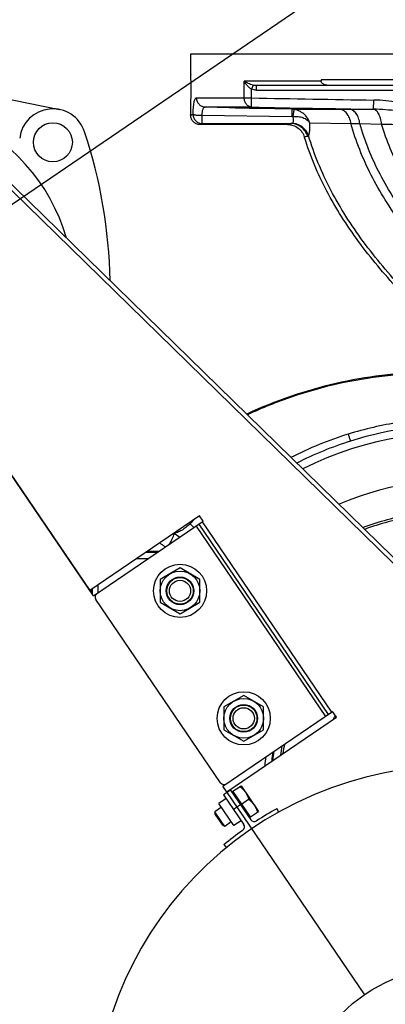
# Model space of a CAD drawing. Header units: inches. Extents: x 0 to 34, y 0 to 22.
# Tile 104 of 164: x 22.9 to 24.1, y 4.4 to 7.9. Entities that reach past the tile are written whole.
import ezdxf

# ---------------------------------------------------------------- set-up
doc = ezdxf.new("R2010")
doc.units = ezdxf.units.IN
doc.header["$LTSCALE"] = 1.87
doc.header["$MEASUREMENT"] = 0
doc.layers.get('0').update_dxf_attribs({"linetype": 'CONTINUOUS'})
doc.layers.add('3_ALL_AXES', color=7, linetype='CONTINUOUS')
doc.layers.add('7_ALL_FEATURES', color=7, linetype='CONTINUOUS')
doc.styles.get("Standard").update_dxf_attribs({"font": 'txt', "width": 0.8})
doc.dimstyles.new('DIMSTYLE_1', dxfattribs={"dimtxt": 0.14, "dimasz": 0.156, "dimexe": 0.125, "dimexo": 0.0625, "dimgap": 0.07, "dimtad": 0, "dimtih": 1, "dimtoh": 1, "dimlfac": 4, "dimzin": 4, "dimdsep": 46, "dimtxsty": 'Standard', "dimblk": '_FILLED', "dimblk1": '_FILLED', "dimblk2": '_FILLED', "dimcen": 0.09, "dimadec": 0, "dimazin": 0, "dimtp": 0.001, "dimtm": 0.001, "dimtfac": 1, "dimtofl": 0, "dimtmove": 0, "dimatfit": 3, "dimldrblk": '_FILLED', "dimfxl": 0, "dimtolj": 1, "dimtzin": 4, "dimarcsym": 0})

# ---------------------------------------------------------------- blocks, each defined once
blk = doc.blocks.new('_FILLED')
at = {"color": 0, "linetype": 'ByBlock'}
blk.add_solid([(0, 0), (-1, 0.2), (-1, -0.2)], dxfattribs=at)
blk = doc.blocks.new('*D16')
at = {"color": 2, "linetype": 'Continuous'}
for p, q in [((22.4309, 6.9843), (25.7027, 9.2101)), ((25.5993, 9.1398), (26.5115, 7.799)), ((27.6142, 6.1782), (26.8449, 7.309)), ((24.4458, 4.0226), (27.7176, 6.2485))]:
    blk.add_line(p, q, dxfattribs=at)
at = {"color": 2, "linetype": 'Continuous', "xscale": 0.156, "yscale": 0.156, "zscale": 0.156}
for p, rotation in [((25.5993, 9.1398), 124.2289551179), ((27.6142, 6.1782), 304.2289551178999)]:
    blk.add_blockref('_FILLED', p, dxfattribs=dict(at, rotation=rotation))
at = {"color": 2, "linetype": 'Continuous', "insert": (26.4948, 7.729), "char_height": 0.14, "width": 0.784, "attachment_point": 2, "line_spacing_factor": 0.9}
blk.add_mtext('14.33\\P[363,9]', dxfattribs=at)

msp = doc.modelspace()

# ---------------------------------------------------------------- linework, layer by layer
at = {"color": 7, "linetype": 'Continuous'}
for p, q in [((23.4567, 7.7822), (23.4567, 7.7119)), ((25.3316, 7.7822), (23.4567, 7.7822)), ((23.4567, 7.7119), (23.4568, 7.7093)), ((23.6462, 7.6276), (23.6462, 7.6867)), ((23.9179, 7.6867), (23.6462, 7.6867)), ((23.9179, 7.6912), (23.9179, 7.6867)), ((24.8704, 7.6912), (23.9179, 7.6912)), ((23.6772, 7.6724), (23.6721, 7.6581)), ((23.6721, 7.6276), (23.6721, 7.6581)), ((23.6892, 7.6552), (23.6892, 7.671)), ((23.6892, 7.6552), (25.1421, 7.6552)), ((25.0991, 7.671), (23.6895, 7.671)), ((23.4772, 7.6276), (23.6721, 7.6276)), ((23.6715, 7.5952), (23.6721, 7.6276)), ((24.1032, 7.5876), (24.1036, 7.6201)), ((23.4568, 7.6052), (23.4567, 7.6025)), ((23.4567, 7.6025), (23.4567, 7.566)), ((23.6715, 7.5952), (23.5082, 7.5952)), ((23.5927, 7.593), (23.5082, 7.5952)), ((23.605, 7.5927), (23.5927, 7.593)), ((23.6942, 7.5904), (23.6903, 7.5905)), ((23.8146, 7.5874), (23.6942, 7.5904)), ((23.8146, 7.5874), (23.814, 7.5621)), ((23.8146, 7.5874), (23.9818, 7.5875)), ((23.9818, 7.5875), (24.0165, 7.5876)), ((24.0165, 7.5876), (24.1008, 7.5876)), ((24.1008, 7.5876), (24.1032, 7.5876)), ((23.4977, 7.5368), (23.4976, 7.5661)), ((23.4976, 7.5661), (23.814, 7.5621)), ((23.799, 7.5335), (23.4892, 7.5335)), ((23.4977, 7.5368), (23.8111, 7.5368)), ((23.8772, 7.5393), (24.0229, 7.5371)), ((24.0229, 7.5371), (24.0544, 7.5366)), ((24.0544, 7.5366), (24.131, 7.5352)), ((23.8593, 7.4873), (23.8588, 7.4891)), ((23.863, 7.491), (23.8698, 7.492)), ((23.4516, 6.1276), (23.4546, 6.1244)), ((23.4546, 6.1244), (23.4715, 6.1413)), ((23.4546, 6.1244), (23.4682, 6.1106)), ((23.399, 6.0914), (23.4182, 6.0766)), ((23.5818, 5.1548), (23.556, 5.1372)), ((23.6094, 5.0587), (23.556, 5.1372)), ((23.6352, 5.0762), (23.6094, 5.0587))]:
    msp.add_line(p, q, dxfattribs=at)
for centre, radius, start, end in [((22.5195, 7.6572), 0.9388, 356.8215, 3.1796), ((24.785, 59.162), 51.5464, 268.76286, 269.24257), ((24.7837, 59.1162), 51.5331, 268.76329, 269.24343), ((23.813, 7.5255), 0.0619, 81.4632, 88.5069), ((23.8132, 7.4977), 0.0644, 85.9117, 89.3058), ((24.3942, 5.2322), 1.2411, 66.1549, 107.4715), ((24.3853, 5.2357), 1.261, 107.1619, 117.0943), ((24.3942, 5.2322), 1.2136, 338.2464, 116.5087), ((24.3937, 5.234), 1.2392, 107.474, 116.9769), ((24.3942, 5.2322), 1.0462, 343.1769, 113.2357), ((24.3942, 5.2322), 0.9379, 99.5877, 110.5074), ((24.3942, 5.2322), 0.9301, 99.6404, 110.285), ((23.529, 6.2826), 0.2895, 231.2039, 233.8915), ((23.5045, 6.2494), 0.2481, 233.9398, 236.5739), ((23.1316, 6.2004), 0.2907, 329.1805, 329.8478), ((24.3942, 5.2325), 0.625, 170.0668, 173.0611)]:
    msp.add_arc(centre, radius, start, end, dxfattribs=at)
for points, knots in [([(23.6601, 7.6789), (23.6588, 7.6795), (23.654, 7.6819), (23.6495, 7.6846), (23.6462, 7.6867)], [0, 0, 0, 0, 0.266916, 1, 1, 1, 1]), ([(23.6568, 7.671), (23.6557, 7.6722), (23.6518, 7.6772), (23.6484, 7.6826), (23.6462, 7.6867)], [0, 0, 0, 0, 0.259306, 1, 1, 1, 1]), ([(23.9497, 7.671), (23.9465, 7.671), (23.9417, 7.6713), (23.9354, 7.6725), (23.9308, 7.6739), (23.9264, 7.6758), (23.9223, 7.6784), (23.9189, 7.6819), (23.9179, 7.6851), (23.9179, 7.6867)], [0, 0, 0, 0, 0.249816, 0.3748, 0.499815, 0.624822, 0.749915, 0.874996, 1, 1, 1, 1]), ([(23.6721, 7.6581), (23.6691, 7.6597), (23.6636, 7.6637), (23.6589, 7.6685), (23.6568, 7.671)], [0, 0, 0, 0, 0.50754, 1, 1, 1, 1]), ([(23.6772, 7.6724), (23.6741, 7.6732), (23.6683, 7.6751), (23.6627, 7.6776), (23.6601, 7.6789)], [0, 0, 0, 0, 0.520405, 1, 1, 1, 1]), ([(23.4655, 7.5692), (23.4656, 7.5732), (23.4658, 7.581), (23.4664, 7.5922), (23.4674, 7.6022), (23.4687, 7.6109), (23.4702, 7.6179), (23.4719, 7.6226), (23.4735, 7.6252), (23.4746, 7.6266), (23.4759, 7.6274), (23.4768, 7.6276), (23.4772, 7.6276)], [0, 0, 0, 0, 0.194638, 0.378436, 0.544475, 0.68777, 0.804754, 0.893636, 0.927856, 0.955955, 0.979248, 1, 1, 1, 1]), ([(23.4772, 7.6276), (23.4772, 7.6235), (23.4788, 7.6151), (23.4856, 7.6044), (23.4959, 7.5971), (23.5041, 7.5953), (23.5082, 7.5952)], [0, 0, 0, 0, 0.252511, 0.503577, 0.752559, 1, 1, 1, 1]), ([(23.6715, 7.5952), (23.6681, 7.5953), (23.6611, 7.5973), (23.6528, 7.6048), (23.6474, 7.6154), (23.6462, 7.6235), (23.6462, 7.6276)], [0, 0, 0, 0, 0.223704, 0.463994, 0.725175, 1, 1, 1, 1]), ([(24.4399, 7.5522), (24.4256, 7.5521), (24.3969, 7.556), (24.3623, 7.5653), (24.3348, 7.5734), (24.3073, 7.5815), (24.2591, 7.5956), (24.2034, 7.6094), (24.1466, 7.618), (24.118, 7.62), (24.1036, 7.6201)], [0, 0, 0, 0, 0.12501, 0.250036, 0.312528, 0.375029, 0.500035, 0.749975, 0.874989, 1, 1, 1, 1]), ([(23.4976, 7.5661), (23.4976, 7.57), (23.4979, 7.5756), (23.499, 7.5827), (23.5002, 7.587), (23.5017, 7.5906), (23.5035, 7.5932), (23.5057, 7.5948), (23.5074, 7.5952), (23.5082, 7.5952)], [0, 0, 0, 0, 0.351962, 0.507686, 0.643723, 0.757978, 0.851321, 0.92895, 1, 1, 1, 1]), ([(23.6689, 7.5926), (23.6648, 7.5927), (23.6563, 7.5929), (23.6435, 7.5933), (23.6327, 7.5935), (23.6242, 7.5937), (23.6183, 7.5938), (23.6128, 7.5939), (23.6078, 7.5939), (23.6035, 7.594), (23.6003, 7.594), (23.5981, 7.594), (23.5967, 7.594), (23.5955, 7.594), (23.5946, 7.594), (23.5938, 7.594), (23.5933, 7.594), (23.593, 7.594), (23.5929, 7.594), (23.5928, 7.594), (23.5928, 7.594), (23.5928, 7.5939)], [0, 0, 0, 0, 0.160778, 0.333291, 0.505807, 0.588375, 0.666589, 0.739079, 0.804649, 0.86215, 0.91058, 0.931151, 0.949167, 0.964536, 0.977187, 0.987084, 0.994196, 0.9967, 0.998497, 0.99959, 1, 1, 1, 1]), ([(23.5928, 7.5939), (23.5928, 7.5939), (23.5929, 7.5939), (23.593, 7.5939), (23.5934, 7.5939), (23.5938, 7.5938), (23.5943, 7.5938), (23.5953, 7.5937), (23.5968, 7.5937), (23.5989, 7.5936), (23.6014, 7.5935), (23.6044, 7.5934), (23.6077, 7.5932), (23.6114, 7.5931), (23.6169, 7.593), (23.6243, 7.5927), (23.6337, 7.5925), (23.6435, 7.5922), (23.6533, 7.592), (23.6627, 7.5918), (23.6701, 7.5916), (23.6756, 7.5915), (23.6793, 7.5915), (23.6826, 7.5914), (23.6856, 7.5914), (23.6881, 7.5914), (23.6902, 7.5914), (23.6917, 7.5914), (23.6927, 7.5914), (23.6932, 7.5914), (23.6937, 7.5914), (23.694, 7.5914), (23.6941, 7.5915), (23.6943, 7.5915), (23.6943, 7.5915)], [0, 0, 0, 0, 0.000654, 0.002488, 0.005512, 0.009719, 0.015101, 0.021647, 0.038188, 0.05919, 0.084421, 0.113641, 0.146598, 0.182958, 0.222355, 0.308776, 0.402537, 0.500047, 0.597559, 0.691326, 0.777749, 0.817146, 0.853503, 0.886456, 0.915668, 0.940887, 0.961875, 0.978399, 0.984936, 0.990308, 0.994506, 0.99752, 0.999346, 1, 1, 1, 1]), ([(23.6943, 7.5915), (23.6943, 7.5915), (23.6942, 7.5915), (23.6941, 7.5915), (23.694, 7.5916), (23.6937, 7.5916), (23.6932, 7.5916), (23.6925, 7.5917), (23.6915, 7.5917), (23.6903, 7.5918), (23.689, 7.5919), (23.6867, 7.592), (23.6835, 7.5921), (23.6792, 7.5922), (23.6742, 7.5924), (23.6707, 7.5925), (23.6689, 7.5926)], [0, 0, 0, 0, 0.001297, 0.004616, 0.010045, 0.017586, 0.038976, 0.068706, 0.106684, 0.152804, 0.206854, 0.268555, 0.413781, 0.586171, 0.782724, 1, 1, 1, 1]), ([(23.8222, 7.5867), (23.8221, 7.5867), (23.8221, 7.5864), (23.8219, 7.586), (23.8218, 7.5854), (23.8215, 7.5842), (23.8211, 7.5821), (23.8206, 7.5792), (23.8199, 7.5756), (23.8192, 7.5714), (23.8185, 7.5668), (23.818, 7.5636), (23.8178, 7.5619)], [0, 0, 0, 0, 0.009402, 0.02707, 0.052942, 0.086858, 0.178078, 0.298567, 0.445141, 0.614386, 0.80133, 1, 1, 1, 1]), ([(23.8772, 7.5393), (23.8753, 7.5453), (23.8697, 7.5569), (23.857, 7.5714), (23.8408, 7.582), (23.8285, 7.5858), (23.8222, 7.5867)], [0, 0, 0, 0, 0.248379, 0.498875, 0.7502, 1, 1, 1, 1]), ([(24.0229, 7.5371), (24.022, 7.5438), (24.0188, 7.5565), (24.0109, 7.5705), (24.0028, 7.579), (23.9962, 7.5836), (23.9892, 7.5866), (23.9842, 7.5874), (23.9818, 7.5875)], [0, 0, 0, 0, 0.289221, 0.553785, 0.67479, 0.788444, 0.896168, 1, 1, 1, 1]), ([(24.0544, 7.5366), (24.0536, 7.5433), (24.0507, 7.556), (24.0436, 7.5702), (24.036, 7.5789), (24.0299, 7.5836), (24.0233, 7.5866), (24.0187, 7.5875), (24.0165, 7.5876)], [0, 0, 0, 0, 0.297292, 0.565498, 0.685894, 0.797199, 0.901029, 1, 1, 1, 1]), ([(24.131, 7.5352), (24.1304, 7.542), (24.1288, 7.552), (24.1247, 7.5643), (24.121, 7.5721), (24.1166, 7.5785), (24.1118, 7.5834), (24.1065, 7.5866), (24.1026, 7.5875), (24.1008, 7.5876)], [0, 0, 0, 0, 0.318294, 0.46416, 0.597412, 0.71665, 0.821888, 0.914953, 1, 1, 1, 1]), ([(24.4399, 7.5431), (24.4257, 7.5431), (24.3972, 7.5453), (24.3551, 7.5522), (24.3132, 7.5601), (24.2714, 7.568), (24.2295, 7.5753), (24.1875, 7.5816), (24.1455, 7.5861), (24.1173, 7.5875), (24.1032, 7.5876)], [0, 0, 0, 0, 0.125626, 0.251177, 0.376588, 0.501798, 0.626763, 0.751454, 0.875859, 1, 1, 1, 1]), ([(23.4567, 7.566), (23.4567, 7.5663), (23.4572, 7.5668), (23.458, 7.5673), (23.459, 7.5677), (23.4602, 7.5681), (23.4624, 7.5686), (23.4642, 7.569), (23.4655, 7.5692)], [0, 0, 0, 0, 0.101813, 0.184814, 0.293418, 0.428796, 0.591516, 1, 1, 1, 1]), ([(23.4892, 7.5335), (23.4849, 7.5335), (23.4764, 7.5352), (23.4656, 7.5424), (23.4583, 7.5532), (23.4567, 7.5618), (23.4567, 7.566)], [0, 0, 0, 0, 0.250033, 0.500004, 0.749974, 1, 1, 1, 1]), ([(23.4655, 7.5692), (23.4655, 7.565), (23.4672, 7.5565), (23.4744, 7.5457), (23.4851, 7.5385), (23.4935, 7.5368), (23.4977, 7.5368)], [0, 0, 0, 0, 0.250969, 0.501501, 0.751162, 1, 1, 1, 1]), ([(23.4655, 7.5692), (23.4657, 7.5691), (23.4661, 7.5689), (23.4673, 7.5685), (23.4694, 7.568), (23.4726, 7.5675), (23.4765, 7.5671), (23.4812, 7.5667), (23.4883, 7.5663), (23.4938, 7.5661), (23.4976, 7.5661)], [0, 0, 0, 0, 0.018414, 0.043989, 0.116677, 0.216868, 0.341514, 0.486938, 0.648692, 1, 1, 1, 1]), ([(23.8149, 7.5377), (23.8155, 7.538), (23.8169, 7.5389), (23.8192, 7.5416), (23.8205, 7.5454), (23.8207, 7.5498), (23.8202, 7.5552), (23.8189, 7.5592), (23.8178, 7.5619)], [0, 0, 0, 0, 0.085919, 0.177879, 0.394489, 0.526232, 0.673067, 1, 1, 1, 1]), ([(23.8178, 7.5619), (23.824, 7.5623), (23.8361, 7.5623), (23.8532, 7.5587), (23.8676, 7.5512), (23.8747, 7.5435), (23.8772, 7.5393)], [0, 0, 0, 0, 0.280091, 0.542127, 0.780405, 1, 1, 1, 1]), ([(23.4892, 7.5335), (23.4891, 7.5338), (23.4896, 7.5343), (23.4904, 7.5348), (23.4913, 7.5352), (23.4926, 7.5356), (23.4947, 7.5362), (23.4964, 7.5365), (23.4977, 7.5368)], [0, 0, 0, 0, 0.10278, 0.185584, 0.293902, 0.429016, 0.59155, 1, 1, 1, 1]), ([(23.799, 7.5335), (23.7989, 7.5338), (23.7996, 7.5344), (23.8006, 7.5348), (23.802, 7.5352), (23.8037, 7.5356), (23.8068, 7.5362), (23.8093, 7.5366), (23.8111, 7.5368)], [0, 0, 0, 0, 0.081811, 0.160543, 0.268325, 0.405948, 0.573728, 1, 1, 1, 1]), ([(23.799, 7.5335), (23.8056, 7.5335), (23.8189, 7.5313), (23.8368, 7.522), (23.8509, 7.5076), (23.8568, 7.4955), (23.8588, 7.4891)], [0, 0, 0, 0, 0.250019, 0.500001, 0.749983, 1, 1, 1, 1]), ([(23.8111, 7.5368), (23.8114, 7.5368), (23.8127, 7.5369), (23.814, 7.5373), (23.8149, 7.5377)], [0, 0, 0, 0, 0.256037, 1, 1, 1, 1]), ([(23.8698, 7.492), (23.8679, 7.4984), (23.8622, 7.5105), (23.8483, 7.5251), (23.8308, 7.5345), (23.8176, 7.5368), (23.8111, 7.5368)], [0, 0, 0, 0, 0.252038, 0.502808, 0.75202, 1, 1, 1, 1]), ([(23.8731, 7.4944), (23.871, 7.5005), (23.865, 7.512), (23.8512, 7.5258), (23.834, 7.535), (23.8212, 7.5374), (23.8149, 7.5377)], [0, 0, 0, 0, 0.248847, 0.499642, 0.750633, 1, 1, 1, 1]), ([(23.8731, 7.4944), (23.8737, 7.4953), (23.8747, 7.4973), (23.8758, 7.501), (23.8767, 7.5056), (23.8776, 7.5132), (23.878, 7.5246), (23.8776, 7.5341), (23.8772, 7.5393)], [0, 0, 0, 0, 0.066208, 0.150146, 0.252184, 0.371778, 0.659207, 1, 1, 1, 1]), ([(25.1352, 6.2862), (25.1122, 6.3103), (25.0642, 6.3583), (24.9888, 6.4291), (24.9095, 6.5001), (24.7992, 6.596), (24.6583, 6.7158), (24.492, 6.8627), (24.3363, 7.0157), (24.2212, 7.1519), (24.1433, 7.2663), (24.0934, 7.3538), (24.0525, 7.4439), (24.0316, 7.5058), (24.0229, 7.5371)], [0, 0, 0, 0, 0.058947, 0.120056, 0.182986, 0.247342, 0.378609, 0.51042, 0.639785, 0.764662, 0.825196, 0.884489, 0.942669, 1, 1, 1, 1]), ([(25.1588, 6.3081), (25.1359, 6.3319), (25.0881, 6.3791), (25.013, 6.4488), (24.9342, 6.5187), (24.8247, 6.6128), (24.685, 6.7306), (24.5203, 6.8748), (24.3661, 7.025), (24.2519, 7.1587), (24.1745, 7.2709), (24.1249, 7.3568), (24.0841, 7.4451), (24.0631, 7.5059), (24.0544, 7.5366)], [0, 0, 0, 0, 0.059212, 0.12053, 0.183618, 0.24809, 0.37948, 0.511305, 0.640601, 0.765321, 0.825734, 0.884876, 0.942874, 1, 1, 1, 1]), ([(25.2143, 6.3593), (25.1915, 6.3822), (25.1443, 6.4278), (25.0444, 6.5183), (24.912, 6.6305), (24.7491, 6.7652), (24.5884, 6.9033), (24.4379, 7.0469), (24.3262, 7.1746), (24.2502, 7.2817), (24.2013, 7.3636), (24.1608, 7.4479), (24.1398, 7.5059), (24.131, 7.5352)], [0, 0, 0, 0, 0.059847, 0.121662, 0.249856, 0.381516, 0.51336, 0.642488, 0.766848, 0.826986, 0.885782, 0.943357, 1, 1, 1, 1]), ([(24.131, 7.5352), (24.1807, 7.5343), (24.2837, 7.5321), (24.3867, 7.5292), (24.4399, 7.5273)], [0, 0, 0, 0, 0.482675, 1, 1, 1, 1]), ([(23.8588, 7.4891), (23.8586, 7.4896), (23.8595, 7.4901), (23.8603, 7.4904), (23.8614, 7.4907), (23.8623, 7.4909), (23.863, 7.491)], [0, 0, 0, 0, 0.280443, 0.415942, 0.580708, 1, 1, 1, 1]), ([(24.3478, 6.7935), (24.2933, 6.8448), (24.1885, 6.9489), (24.0703, 7.0892), (23.9892, 7.2071), (23.9366, 7.2976), (23.8925, 7.3908), (23.8692, 7.4549), (23.8593, 7.4873)], [0, 0, 0, 0, 0.261767, 0.516039, 0.639947, 0.761762, 0.881662, 1, 1, 1, 1]), ([(23.8698, 7.492), (23.8704, 7.4921), (23.8718, 7.4927), (23.8727, 7.4938), (23.8731, 7.4944)], [0, 0, 0, 0, 0.448025, 1, 1, 1, 1]), ([(24.3703, 6.7873), (24.3148, 6.8397), (24.2078, 6.9458), (24.0871, 7.0887), (24.0045, 7.2089), (23.951, 7.3011), (23.9063, 7.396), (23.883, 7.4615), (23.8731, 7.4944)], [0, 0, 0, 0, 0.262042, 0.516501, 0.640404, 0.762135, 0.881875, 1, 1, 1, 1]), ([(24.2951, 6.6583), (24.186, 6.657), (23.9656, 6.6304), (23.7556, 6.5584), (23.6551, 6.5113)], [0, 0, 0, 0, 0.496, 1, 1, 1, 1]), ([(24.3098, 6.6548), (24.1986, 6.6548), (24.0304, 6.6358), (23.8142, 6.5753), (23.709, 6.533), (23.6576, 6.509)], [0, 0, 0, 0, 0.495516, 0.747024, 1, 1, 1, 1]), ([(24.7426, 6.4469), (24.6835, 6.4641), (24.5626, 6.4898), (24.3776, 6.5016), (24.1927, 6.4866), (24.0721, 6.4587), (24.0132, 6.4406)], [0, 0, 0, 0, 0.249754, 0.499708, 0.749802, 1, 1, 1, 1]), ([(24.0132, 6.4406), (24.0138, 6.4389), (24.0148, 6.4356), (24.0163, 6.4309), (24.0177, 6.4267), (24.0188, 6.4236), (24.0195, 6.4214), (24.02, 6.42), (24.0204, 6.4188), (24.0208, 6.4178), (24.0211, 6.4171), (24.0213, 6.4166), (24.0214, 6.4163), (24.0215, 6.4162), (24.0215, 6.4161), (24.0215, 6.416), (24.0216, 6.416)], [0, 0, 0, 0, 0.204094, 0.396101, 0.569241, 0.717892, 0.781829, 0.838229, 0.886636, 0.926693, 0.958203, 0.980986, 0.989054, 0.994886, 0.998487, 1, 1, 1, 1]), ([(23.4546, 6.1244), (23.4499, 6.1198), (23.4404, 6.1113), (23.4277, 6.1024), (23.4177, 6.097), (23.411, 6.094), (23.4048, 6.0921), (23.4009, 6.0914), (23.399, 6.0914)], [0, 0, 0, 0, 0.301824, 0.581054, 0.70583, 0.818059, 0.916332, 1, 1, 1, 1]), ([(23.383, 6.0544), (23.3852, 6.0581), (23.3891, 6.0652), (23.394, 6.0753), (23.397, 6.0829), (23.3985, 6.0881), (23.3989, 6.0903), (23.399, 6.0914)], [0, 0, 0, 0, 0.319096, 0.600626, 0.831022, 0.923656, 1, 1, 1, 1])]:
    msp.add_open_spline(points, degree=3, knots=knots, dxfattribs=at)
for points in [[(23.6892, 7.6552), (23.6834, 7.6552), (23.6776, 7.6562), (23.6721, 7.6581)], [(23.6892, 7.671), (23.6852, 7.671), (23.6811, 7.6714), (23.6772, 7.6724)]]:
    msp.add_open_spline(points, degree=3, dxfattribs=at)
at = {"layer": '3_ALL_AXES', "color": 7, "linetype": 'Continuous'}
for p, q in [((23.1137, 5.8694), (22.1089, 7.3462)), ((23.305, 6.028), (23.3468, 6.028)), ((23.4192, 5.9683), (23.3492, 5.9279)), ((23.4892, 5.9279), (23.4192, 5.9683)), ((23.3492, 5.9279), (23.3492, 5.8471)), ((23.4892, 5.8471), (23.4892, 5.9279)), ((23.1084, 5.8943), (23.1084, 5.8772)), ((23.3492, 5.8471), (23.4192, 5.8067)), ((23.4192, 5.8067), (23.4892, 5.8471)), ((23.6442, 5.5183), (23.5742, 5.4779)), ((23.7142, 5.4779), (23.6442, 5.5183)), ((23.5742, 5.4779), (23.5742, 5.3971)), ((23.7142, 5.3971), (23.7142, 5.4779)), ((23.5742, 5.3971), (23.6442, 5.3567)), ((23.6442, 5.3567), (23.7142, 5.3971)), ((23.5855, 5.176), (23.5707, 5.1977)), ((23.6026, 5.1776), (23.6349, 5.1996)), ((23.6059, 5.1798), (23.6674, 5.0894)), ((23.6349, 5.1996), (23.6964, 5.1091)), ((23.6366, 5.1346), (23.6616, 5.1516)), ((23.5651, 5.1238), (23.5418, 5.1079)), ((23.6641, 5.0872), (23.6964, 5.1091)), ((23.577, 5.0562), (23.5418, 5.1079)), ((23.5418, 5.1079), (23.5424, 5.0993)), ((23.5424, 5.0993), (23.5692, 5.06)), ((23.577, 5.0562), (23.5692, 5.06)), ((23.6003, 5.0721), (23.577, 5.0562))]:
    msp.add_line(p, q, dxfattribs=at)
for centre, radius in [((22.9698, 7.4708), 0.0689), ((23.4192, 5.8875), 0.0938), ((23.4192, 5.8875), 0.07), ((23.6442, 5.4375), 0.0938), ((23.6442, 5.4375), 0.07), ((24.3942, 3.9875), 0.5742)]:
    msp.add_circle(centre, radius, dxfattribs=at)
for centre, radius, start, end in [((22.3793, 6.9491), 0.6644, 16.0322, 119.5741), ((24.3946, 5.2318), 0.4786, 153.2044, 154.7484), ((24.3942, 5.21), 0.6559, 170.4431, 173.1755), ((24.3942, 5.21), 0.6784, 172.1991, 174.8379)]:
    msp.add_arc(centre, radius, start, end, dxfattribs=at)
for points, knots in [([(23.1049, 5.8919), (23.1052, 5.8908), (23.1063, 5.8864), (23.1071, 5.8819), (23.1076, 5.8786)], [0, 0, 0, 0, 0.250628, 1, 1, 1, 1]), ([(23.6308, 5.1968), (23.6327, 5.1954), (23.6363, 5.1925), (23.6414, 5.1877), (23.6461, 5.1826), (23.6489, 5.1789), (23.6502, 5.177)], [0, 0, 0, 0, 0.251417, 0.50175, 0.751149, 1, 1, 1, 1]), ([(23.6502, 5.177), (23.6515, 5.1751), (23.654, 5.1711), (23.657, 5.1648), (23.6596, 5.1583), (23.6609, 5.1539), (23.6616, 5.1516)], [0, 0, 0, 0, 0.248851, 0.498251, 0.748583, 1, 1, 1, 1]), ([(23.6616, 5.1516), (23.6634, 5.1502), (23.6671, 5.1473), (23.6722, 5.1425), (23.6769, 5.1374), (23.6797, 5.1337), (23.681, 5.1318)], [0, 0, 0, 0, 0.251418, 0.50175, 0.75115, 1, 1, 1, 1]), ([(23.681, 5.1318), (23.6823, 5.1298), (23.6847, 5.1259), (23.6878, 5.1196), (23.6903, 5.1131), (23.6917, 5.1086), (23.6923, 5.1064)], [0, 0, 0, 0, 0.248851, 0.49825, 0.748582, 1, 1, 1, 1])]:
    msp.add_open_spline(points, degree=3, knots=knots, dxfattribs=at)
at = {"layer": '7_ALL_FEATURES', "color": 7, "linetype": 'Continuous'}
for p, q in [((22.5299, 7.6818), (22.9936, 7.5864)), ((21.9748, 7.5432), (23.1005, 5.8889)), ((22.7721, 7.3515), (25.1844, 4.9962)), ((24.5714, 5.6157), (22.7826, 7.3622)), ((23.488, 6.1525), (23.1005, 5.8889)), ((23.5012, 6.1331), (23.488, 6.1525)), ((23.1137, 5.8694), (23.5012, 6.1331)), ((23.944, 5.4516), (23.4869, 6.1234)), ((23.9551, 5.4592), (23.498, 6.1309)), ((23.4758, 6.1158), (23.9329, 5.4441)), ((23.2999, 6.0246), (23.3417, 6.0246)), ((23.2669, 6.0021), (23.3086, 6.0021)), ((23.1287, 5.908), (23.1287, 5.8796)), ((23.5623, 5.2101), (23.1221, 5.857)), ((23.5707, 5.1977), (23.9583, 5.4614)), ((23.9715, 5.4419), (23.9583, 5.4614)), ((23.584, 5.1782), (23.9715, 5.4419)), ((23.5979, 5.1844), (23.5731, 5.1675)), ((23.5979, 5.1844), (23.6691, 5.0797)), ((23.5731, 5.1675), (23.6439, 5.0635)), ((24.0716, 4.4615), (23.584, 5.1782)), ((23.6331, 5.1327), (23.6083, 5.1159)), ((23.7679, 5.1067), (23.7612, 5.1187)), ((23.5743, 4.9916), (23.583, 4.9809))]:
    msp.add_line(p, q, dxfattribs=at)
for centre, radius in [((23.4192, 5.8875), 0.0488), ((23.4192, 5.8875), 0.0469), ((23.4192, 5.8875), 0.0375), ((23.6442, 5.4375), 0.0488), ((23.6442, 5.4375), 0.0469), ((23.6442, 5.4375), 0.0375)]:
    msp.add_circle(centre, radius, dxfattribs=at)
for centre, radius, start, end in [((22.9698, 7.4708), 0.1181, 18.3896, 172.7982), ((21.4007, 6.9491), 1.7717, 1.0691, 18.3896), ((23.1345, 5.8655), 0.015, 124.2313, 214.2313), ((24.3942, 5.21), 0.6528, 170.2563, 172.9298), ((24.3946, 5.2318), 0.6172, 169.2619, 172.378), ((24.3942, 3.9875), 1.2825, 301.7014, 301.7009), ((23.5747, 5.2185), 0.015, 214.2313, 304.2313), ((24.3942, 3.9875), 1.2962, 119.2313, 122.9203), ((23.6815, 5.0882), 0.015, 214.2313, 302.9203), ((24.3942, 3.9875), 1.2962, 125.5743, 129.2313), ((23.6309, 5.0546), 0.0158, 305.5743, 34.2313)]:
    msp.add_arc(centre, radius, start, end, dxfattribs=at)

# ---------------------------------------------------------------- dimensions: what is measured, and where the dimension line sits
at = {"color": 2, "linetype": 'Continuous'}
dim = msp.add_linear_dim(base=(27.6142, 6.1782), p1=(22.3793, 6.9491), p2=(24.3942, 3.9875), angle=304.229, dimstyle='DIMSTYLE_1', dxfattribs=at)
dim.commit()
dim.dimension.update_dxf_attribs({"geometry": '*D16', "text_midpoint": (26.6068, 7.554), "dimtype": 160})

doc.saveas('drawing.dxf')
